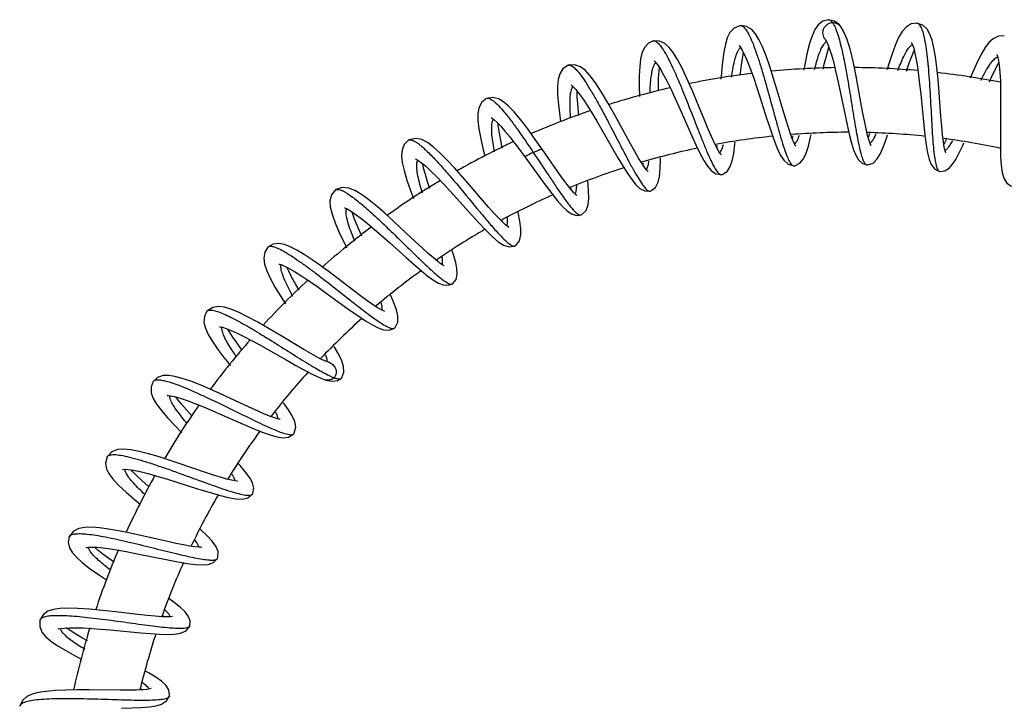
# Model space of a CAD drawing. Header units: millimetres. Extents: x 2 to 1215, y -1359 to 685.
# Tile 24 of 25: x 766 to 1024, y 505 to 685. Entities that reach past the tile are written whole.
import ezdxf

# ---------------------------------------------------------------- set-up
doc = ezdxf.new("R2010")
doc.units = ezdxf.units.MM
doc.header["$LTSCALE"] = 30.734
doc.layers.get('0').update_dxf_attribs({"linetype": 'CONTINUOUS'})

msp = doc.modelspace()

# ---------------------------------------------------------------- linework, layer by layer
at = {"color": 7, "linetype": 'CONTINUOUS'}
for p, q in [((954.86, 683.56), (954.86, 683.56)), ((978.02, 685.11), (978.03, 685.11)), ((981.38, 683.14), (981.36, 683.17)), ((1001.23, 684.2), (1001.23, 684.2)), ((1024.21, 680.84), (1024.21, 680.84)), ((931.98, 679.55), (931.98, 679.56)), ((954.82, 677.96), (955.33, 677.14)), ((977.48, 679.41), (977.87, 678.57)), ((1000.1, 678.55), (1000.41, 677.63)), ((1022.43, 675.51), (1022.67, 674.53)), ((909.66, 673.16), (909.66, 673.16)), ((980.85, 667.45), (982.46, 659.61)), ((1002.24, 665.61), (1003.04, 657.39)), ((888.14, 664.43), (888.14, 664.43)), ((938.73, 662.28), (942.04, 654.78)), ((926.02, 652.51), (921.81, 660.23)), ((968.66, 654.66), (968.48, 653.93)), ((867.66, 653.47), (867.66, 653.47)), ((948.73, 652.06), (948.67, 651.53)), ((969.29, 652.17), (968.93, 652.87)), ((906.94, 645.14), (902.81, 651.11)), ((949.67, 649.86), (949.25, 650.5)), ((1008.68, 650.63), (1008.45, 651.61)), ((898.26, 649.11), (903.63, 641.72)), ((929.23, 647.44), (929.22, 647.07)), ((968.96, 646.73), (968.97, 646.73)), ((988.15, 647), (988.16, 647)), ((930.32, 645.57), (929.77, 646.26)), ((949.91, 644.43), (949.92, 644.43)), ((1007.27, 645.23), (1007.27, 645.23)), ((848.46, 640.41), (848.47, 640.41)), ((910.33, 640.86), (910.36, 640.55)), ((931.2, 640.12), (931.21, 640.12)), ((913.06, 633.86), (913.07, 633.86)), ((892.22, 632.4), (892.28, 632.09)), ((830.76, 625.38), (830.76, 625.39)), ((894.13, 625.46), (895.69, 625.72)), ((895.68, 625.72), (895.69, 625.72)), ((878.09, 615.37), (879.27, 615.78)), ((879.27, 615.78), (879.27, 615.78)), ((845.35, 613.88), (852.14, 608.97)), ((814.74, 608.57), (814.74, 608.57)), ((859.28, 609.76), (859.32, 609.67)), ((862.57, 603.58), (864, 604.16)), ((863.99, 604.15), (864, 604.16)), ((846.68, 595.19), (846.11, 595.38)), ((846.68, 595.19), (846.7, 595.18)), ((800.59, 590.16), (800.6, 590.16)), ((845.72, 590.58), (845.7, 590.58)), ((850.04, 590.98), (850.04, 590.98)), ((825.86, 583.36), (818.3, 586.87)), ((836.17, 575.51), (837.56, 576.41)), ((837.56, 576.4), (837.56, 576.41)), ((788.48, 570.35), (788.48, 570.35)), ((814.35, 566.25), (807.17, 568.7)), ((826.69, 560.58), (826.69, 560.59)), ((778.52, 549.36), (778.53, 549.37)), ((804.42, 548.09), (796.9, 549.8)), ((810.91, 546.91), (811.03, 546.8)), ((796.44, 544.91), (804.45, 543.28)), ((816.48, 542.59), (817.56, 543.71)), ((817.55, 543.7), (817.56, 543.71)), ((804.83, 533.04), (804.71, 533.13)), ((804.83, 533.04), (804.83, 533.04)), ((770.85, 527.45), (770.85, 527.45)), ((809.24, 524.68), (810.26, 525.96)), ((810.26, 525.96), (810.26, 525.95)), ((789.34, 524.9), (797.33, 524.13)), ((792, 509.04), (783.83, 509.13)), ((797.23, 509.54), (797.86, 509.18)), ((799.72, 509.42), (798.9, 509.28)), ((804.89, 507.53), (804.89, 507.52)), ((765.54, 504.84), (765.54, 504.84))]:
    msp.add_line(p, q, dxfattribs=at)
for points in [[(954.86, 683.56), (953.23, 682.89), (952.14, 681.73), (951.44, 680.36), (950.92, 678.66), (950.5, 676.56), (950.16, 674.06), (949.89, 671.24), (949.76, 669.51)], [(964.55, 666.56), (963.61, 669.68), (962.61, 672.8), (961.62, 675.63), (960.66, 678.01), (959.75, 679.91), (958.85, 681.38), (957.84, 682.52), (956.49, 683.34), (954.86, 683.56)], [(978.02, 685.11), (976.51, 684.71), (975.27, 683.75), (974.41, 682.51), (973.69, 680.92), (973.03, 678.89), (972.41, 676.46), (971.85, 673.77), (971.5, 671.84)], [(981.38, 683.14), (980.81, 683.83), (979.58, 684.75), (978.03, 685.11)], [(986.99, 661), (985.93, 666.87), (985.28, 670.3), (984.55, 673.81), (983.76, 677.1), (982.91, 679.91), (982, 682.09), (981.36, 683.17)], [(1001.23, 684.2), (999.73, 683.99), (998.39, 683.18), (997.36, 682), (996.44, 680.43), (995.54, 678.38), (994.64, 675.93), (993.79, 673.27), (993.4, 671.93)], [(1007.1, 665.96), (1006.81, 669.39), (1006.49, 672.55), (1006.13, 675.34), (1005.71, 677.72), (1005.22, 679.72), (1004.64, 681.31), (1003.9, 682.59), (1002.8, 683.64), (1001.23, 684.2)], [(1024.21, 680.84), (1022.65, 680.78), (1021.25, 680.1), (1020.17, 679.11), (1019.19, 677.81), (1018.19, 676.14), (1017.15, 674.11), (1016.09, 671.77), (1015.24, 669.76)], [(931.98, 679.55), (930.73, 678.96), (929.69, 677.82), (929.06, 676.46), (928.67, 674.82), (928.43, 672.79), (928.32, 670.37), (928.32, 667.67), (928.4, 664.97)], [(943.43, 663.65), (942.17, 666.64), (940.84, 669.65), (939.54, 672.39), (938.33, 674.68), (937.22, 676.48), (936.16, 677.84), (935.03, 678.85), (933.6, 679.52), (931.98, 679.56)], [(954.52, 678.33), (954.53, 678.32), (954.82, 677.96)], [(976.64, 672.16), (976.92, 673.44), (977.37, 675.3), (977.81, 676.91), (978.13, 677.89)], [(977.14, 679.95), (977.19, 679.88), (977.48, 679.41)], [(977.87, 678.57), (978.32, 677.38), (978.8, 675.87), (979.3, 674.1), (979.81, 672.08), (980.33, 669.86), (980.85, 667.45)], [(999.84, 679.13), (999.81, 679.15), (999.85, 679.08), (1000.1, 678.55)], [(954.84, 670.45), (954.99, 671.87), (955.25, 673.78), (955.52, 675.42), (955.72, 676.38)], [(955.33, 677.14), (955.97, 675.9), (956.69, 674.27), (957.46, 672.3), (958.28, 670.04), (959.12, 667.54), (959.99, 664.87)], [(998.53, 671.63), (998.61, 671.86), (999.32, 673.94), (999.99, 675.7), (1000.56, 677.01)], [(1000.41, 677.63), (1000.74, 676.32), (1001.07, 674.68), (1001.39, 672.74), (1001.69, 670.54), (1001.97, 668.16), (1002.24, 665.61)], [(1022.25, 675.99), (1022.26, 675.98), (1022.43, 675.51)], [(909.66, 673.16), (908.26, 672.22), (907.42, 670.89), (907.02, 669.42), (906.85, 667.63), (906.87, 665.41), (907.08, 662.78), (907.42, 659.87), (907.65, 658.27)], [(921.81, 660.23), (920.09, 663.27), (918.38, 666.13), (916.81, 668.53), (915.41, 670.39), (914.15, 671.75), (912.9, 672.71), (911.37, 673.28), (909.66, 673.16)], [(932.24, 674.3), (932.22, 674.32), (932.28, 674.26), (932.68, 673.83)], [(932.68, 673.83), (933.26, 673.05), (933.98, 671.93), (934.8, 670.48), (935.71, 668.74), (936.67, 666.77), (937.69, 664.6), (938.73, 662.28)], [(1020.29, 668.84), (1020.93, 670.23), (1021.82, 672.04), (1022.62, 673.5), (1022.78, 673.76)], [(1022.67, 674.53), (1022.88, 673.08), (1023.05, 671.24), (1023.17, 669.05), (1023.23, 666.55), (1023.25, 663.81), (1023.24, 660.87), (1023.17, 654.8)], [(933.36, 666.47), (933.36, 667.94), (933.4, 669.89), (933.5, 671.56), (933.6, 672.51)], [(910.47, 667.96), (910.45, 667.97), (910.52, 667.92), (910.98, 667.51)], [(910.98, 667.51), (911.68, 666.75), (912.56, 665.64), (913.57, 664.22), (914.68, 662.53), (915.88, 660.62), (917.15, 658.49), (918.48, 656.2)], [(912.45, 659.97), (912.35, 660.83), (912.15, 662.99), (912.03, 664.86), (912.01, 666.33)], [(959.99, 664.87), (961.77, 659.27), (962.67, 656.51), (963.57, 653.89), (964.47, 651.55), (965.35, 649.66), (966.25, 648.22), (967.4, 647.16), (968.97, 646.73)], [(968.93, 652.87), (968.48, 653.94), (967.96, 655.35), (967.39, 657.06), (966.78, 659.01), (966.11, 661.24), (964.55, 666.56)], [(1008.45, 651.61), (1008.21, 653.04), (1007.98, 654.89), (1007.77, 657.11), (1007.56, 659.67), (1007.1, 665.96)], [(888.14, 664.43), (886.83, 663.33), (886.15, 661.91), (885.91, 660.4), (885.93, 658.62), (886.19, 656.42), (886.67, 653.81), (887.33, 650.94), (887.75, 649.29)], [(902.81, 651.11), (901, 653.7), (899, 656.47), (897.15, 658.88), (895.48, 660.88), (893.99, 662.44), (892.65, 663.58), (891.32, 664.36), (889.77, 664.73), (888.14, 664.43)], [(949.25, 650.5), (948.68, 651.5), (948.02, 652.85), (947.27, 654.49), (946.45, 656.38), (945.55, 658.53), (943.43, 663.65)], [(982.46, 659.61), (983, 657.06), (983.54, 654.72), (984.08, 652.66), (984.63, 650.92), (985.21, 649.51), (985.91, 648.35), (986.92, 647.4), (988.16, 647)], [(989.21, 652.08), (989.2, 652.09), (989, 652.49), (988.68, 653.38), (988.3, 654.72), (987.89, 656.47), (987.45, 658.58), (986.99, 661)], [(889.46, 659.36), (889.44, 659.37), (889.64, 659.25), (890.18, 658.86), (890.95, 658.16), (891.91, 657.16), (893.03, 655.89), (894.29, 654.36), (895.65, 652.62), (897.08, 650.72), (898.26, 649.11)], [(892.36, 651.37), (892.24, 651.89), (891.81, 653.96), (891.48, 655.79), (891.26, 657.37), (891.21, 657.89)], [(1003.04, 657.39), (1003.34, 654.68), (1003.67, 652.22), (1004.04, 650.13), (1004.47, 648.43), (1005.03, 647.07), (1005.92, 645.89), (1007.27, 645.23)], [(918.48, 656.2), (921.3, 651.29), (922.7, 648.85), (924.05, 646.61), (925.28, 644.65), (926.41, 643.03), (927.45, 641.77), (928.5, 640.81), (929.78, 640.15), (931.21, 640.12)], [(942.04, 654.78), (943.16, 652.29), (944.25, 650.04), (945.27, 648.14), (946.23, 646.63), (947.19, 645.49), (948.41, 644.64), (949.92, 644.43)], [(968.96, 646.73), (969.17, 646.75), (970.53, 647.42), (971.47, 648.6), (972.14, 650.06), (972.73, 651.92), (973.3, 654.26), (973.44, 654.96)], [(988.15, 647), (988.29, 646.99), (989.73, 647.48), (990.84, 648.58), (991.68, 649.98), (992.49, 651.85), (993.35, 654.29), (993.54, 654.92)], [(988.78, 655.21), (988.5, 654.37), (988.44, 654.22)], [(1023.17, 654.8), (1023.17, 651.88), (1023.23, 649.2), (1023.37, 646.88), (1023.63, 645), (1024.06, 643.5), (1024.84, 642.23), (1026.09, 641.45)], [(867.66, 653.47), (866.54, 652.33), (865.98, 650.89), (865.86, 649.4), (866.05, 647.65), (866.52, 645.51), (867.25, 643), (868.18, 640.28), (868.96, 638.15)], [(871.19, 653.62), (869.57, 653.95), (867.85, 653.58), (867.66, 653.47)], [(883.62, 641.83), (881.71, 644.03), (879.73, 646.24), (877.76, 648.34), (875.89, 650.2), (874.18, 651.73), (872.64, 652.86), (871.19, 653.62)], [(929.77, 646.26), (929.04, 647.34), (928.15, 648.76), (927.14, 650.5), (926.02, 652.51)], [(949.91, 644.43), (950.11, 644.47), (951.38, 645.27), (952.2, 646.55), (952.72, 648.08), (953.11, 650.01), (953.42, 652.41), (953.47, 652.93)], [(969.48, 651.89), (969.48, 651.89), (969.29, 652.17)], [(1007.27, 645.23), (1008.62, 645.42), (1009.74, 646.16), (1010.63, 647.16), (1011.45, 648.43), (1012.3, 650.02), (1013.21, 651.95), (1013.59, 652.82)], [(1008.91, 653.67), (1008.81, 653.43), (1008.32, 652.38)], [(949.87, 649.62), (949.87, 649.62), (949.67, 649.86)], [(1008.85, 650.18), (1008.85, 650.18), (1008.68, 650.63)], [(869.56, 648.56), (869.53, 648.57), (869.62, 648.53), (870.18, 648.21), (871.07, 647.57), (872.21, 646.62), (873.56, 645.37), (875.09, 643.87), (876.75, 642.13), (878.53, 640.22), (880.4, 638.16), (884.27, 633.85)], [(873.3, 640.78), (872.71, 642.55), (872.12, 644.47), (871.66, 646.16), (871.41, 647.29)], [(931.2, 640.12), (931.37, 640.18), (932.55, 641.08), (933.25, 642.43), (933.6, 643.98), (933.79, 645.92), (933.85, 648.32), (933.85, 648.88)], [(911.92, 638.94), (911.93, 638.93), (911.68, 639.13), (911.11, 639.68), (910.32, 640.59), (909.35, 641.82), (908.21, 643.35), (906.94, 645.14)], [(930.62, 645.28), (930.61, 645.29), (930.32, 645.57)], [(893.97, 630.66), (894, 630.65), (893.9, 630.71), (893.37, 631.1), (892.54, 631.83), (891.47, 632.9), (890.19, 634.27), (888.74, 635.89), (887.15, 637.72), (883.62, 641.83)], [(903.63, 641.72), (905.34, 639.44), (906.86, 637.54), (908.18, 636.05), (909.35, 634.94), (910.5, 634.15), (911.83, 633.71), (913.07, 633.86)], [(913.06, 633.86), (913.24, 633.95), (914.35, 635.03), (914.88, 636.52), (915.05, 638.2), (915, 640.29), (914.77, 642.86)], [(848.47, 640.41), (847.44, 639.1), (847.05, 637.56), (847.14, 635.96), (847.59, 634.07), (848.39, 631.81), (849.48, 629.25), (850.75, 626.57), (851.45, 625.18)], [(851.97, 640.92), (850.29, 641.09), (848.62, 640.52), (848.46, 640.41)], [(865.71, 630.38), (863.67, 632.29), (861.56, 634.2), (859.42, 636.07), (857.3, 637.79), (855.33, 639.23), (853.57, 640.28), (851.97, 640.92)], [(850.86, 635.73), (850.83, 635.73), (850.94, 635.69), (851.54, 635.44), (852.48, 634.9), (853.71, 634.08), (855.18, 632.98), (856.85, 631.65), (858.67, 630.12), (860.62, 628.42), (862.7, 626.58), (867.08, 622.64)], [(855.44, 628.32), (855.09, 629.08), (854.22, 631.04), (853.51, 632.78), (852.96, 634.28), (852.84, 634.66)], [(884.27, 633.85), (886.19, 631.75), (888.02, 629.82), (889.73, 628.14), (891.27, 626.83), (892.66, 625.93), (894.13, 625.46)], [(895.68, 625.72), (895.84, 625.81), (896.86, 627.06), (897.22, 628.65), (897.19, 630.32), (896.94, 632.26), (896.51, 634.49), (896.48, 634.62)], [(877.08, 620.5), (877.09, 620.49), (876.91, 620.58), (876.3, 620.94), (875.39, 621.6), (874.23, 622.55), (872.84, 623.75), (871.27, 625.18), (869.53, 626.79), (865.71, 630.38)], [(833.64, 626.33), (832.11, 626.16), (830.76, 625.39)], [(853.26, 614), (849.13, 617.13), (846.89, 618.8), (844.62, 620.47), (842.38, 622.04), (840.27, 623.44), (838.34, 624.6), (836.61, 625.48), (835.09, 626.06), (833.64, 626.33)], [(830.76, 625.38), (829.91, 624.08), (829.65, 622.5), (829.88, 620.92), (830.49, 619.16), (831.45, 617.1), (832.7, 614.83), (834.14, 612.44), (835.36, 610.51)], [(879.27, 615.78), (880.18, 616.93), (880.48, 618.31), (880.41, 619.75), (880.09, 621.4), (879.55, 623.34), (879.17, 624.5)], [(833.65, 620.99), (833.61, 620.98), (833.69, 620.97), (834.23, 620.81), (835.12, 620.43), (836.31, 619.83), (837.76, 619), (839.42, 617.96), (841.26, 616.74), (843.25, 615.37), (845.35, 613.88)], [(867.08, 622.64), (869.22, 620.74), (871.17, 619.08), (872.86, 617.73), (874.29, 616.71), (875.54, 615.98), (876.75, 615.5), (878.09, 615.37)], [(875.12, 622.05), (875.18, 621.85), (875.21, 621.75)], [(838.97, 614.12), (838.08, 615.61), (837.05, 617.44), (836.22, 619.05), (835.72, 620.13)], [(861.33, 608.62), (861.34, 608.61), (861.1, 608.69), (860.45, 609), (859.48, 609.56), (858.24, 610.37), (856.76, 611.4), (855.1, 612.62), (853.26, 614)], [(863.99, 604.15), (864.16, 604.3), (864.86, 605.74), (864.88, 607.32), (864.51, 608.93), (863.87, 610.74), (863.04, 612.71)], [(814.74, 608.57), (814.05, 607.23), (813.94, 605.62), (814.32, 604.1), (815.07, 602.46), (816.18, 600.6), (817.59, 598.55), (819.21, 596.39), (820.88, 594.28)], [(840.16, 598.53), (834.19, 602.12), (831.08, 603.97), (828.12, 605.67), (825.42, 607.13), (823.05, 608.29), (821.04, 609.12), (819.34, 609.63), (817.83, 609.82), (816.27, 609.58), (814.85, 608.69), (814.74, 608.57)], [(852.14, 608.97), (854.37, 607.41), (856.41, 606.05), (858.19, 604.97), (859.72, 604.18), (861.11, 603.7), (862.57, 603.58)], [(818.04, 604.5), (818.02, 604.49), (818.17, 604.48), (818.79, 604.36), (819.78, 604.05), (821.09, 603.54), (822.66, 602.83), (824.46, 601.94), (826.46, 600.89), (828.63, 599.71), (830.93, 598.41)], [(824.03, 598.32), (823.92, 598.46), (822.64, 600.2), (821.54, 601.78), (820.64, 603.17), (820.23, 603.87)], [(830.93, 598.41), (835.7, 595.68), (838.08, 594.33), (840.37, 593.06), (842.52, 591.95), (844.48, 591.04), (845.72, 590.58)], [(846.11, 595.38), (844.68, 596.02), (842.67, 597.09), (840.16, 598.53)], [(850.04, 590.98), (850.19, 591.15), (850.73, 592.61), (850.59, 594.18), (850.05, 595.78), (849.14, 597.65), (848.2, 599.34)], [(846.91, 595.13), (846.87, 595.14), (846.7, 595.18)], [(800.59, 590.16), (800.04, 588.68), (800.12, 587.11), (800.64, 585.68), (801.52, 584.18), (802.79, 582.47), (804.41, 580.57), (806.28, 578.56), (808.12, 576.68)], [(818.3, 586.87), (815.58, 588.09), (812.94, 589.22), (810.48, 590.19), (808.26, 590.95), (806.34, 591.47), (804.71, 591.73), (803.23, 591.69), (801.76, 591.2), (800.6, 590.16)], [(845.7, 590.58), (846.44, 590.37), (847.71, 590.18), (849.04, 590.36), (850.04, 590.98)], [(804.33, 586.46), (804.3, 586.45), (804.44, 586.45), (805.12, 586.39), (806.23, 586.16), (807.72, 585.74), (809.52, 585.13), (811.57, 584.36), (813.82, 583.45), (816.25, 582.43), (818.82, 581.31), (824.23, 578.93)], [(810.78, 581.09), (809.34, 582.67), (808.06, 584.14), (807.01, 585.44), (806.55, 586.07)], [(833.6, 580.26), (832.72, 580.5), (831.45, 580.94), (829.86, 581.58), (827.98, 582.39), (825.86, 583.36)], [(837.56, 576.4), (837.69, 576.59), (838.07, 578.1), (837.78, 579.61), (837.11, 581.07), (836.13, 582.69), (834.88, 584.48), (834.82, 584.56)], [(834.01, 580.2), (834.01, 580.2), (833.6, 580.26)], [(824.23, 578.93), (826.87, 577.8), (829.27, 576.83), (831.36, 576.08), (833.13, 575.58), (834.66, 575.35), (836.17, 575.51)], [(791.28, 572.23), (789.74, 571.65), (788.48, 570.35)], [(807.17, 568.7), (804.58, 569.57), (801.95, 570.4), (799.35, 571.15), (796.91, 571.76), (794.74, 572.18), (792.88, 572.35), (791.28, 572.23)], [(788.48, 570.35), (788.08, 568.67), (788.39, 567.09), (789.11, 565.72), (790.19, 564.32), (791.66, 562.76), (793.49, 561.04), (795.64, 559.19), (797.23, 557.88)], [(792.54, 567.05), (792.56, 567.05), (793.03, 567.09)], [(793.03, 567.09), (794.01, 567.03), (795.41, 566.82), (797.17, 566.46), (799.25, 565.95), (801.59, 565.3), (804.14, 564.54), (806.86, 563.69)], [(799.53, 562.44), (799.25, 562.68), (797.65, 564.11), (796.26, 565.42), (795.13, 566.58), (794.84, 566.91)], [(826.69, 560.58), (826.76, 560.71), (827.04, 562.09), (826.71, 563.48), (825.99, 564.82), (824.9, 566.32), (823.43, 568.04), (823.01, 568.5)], [(822.69, 563.97), (822.73, 563.98), (822.67, 563.98), (822.11, 564.03), (821.17, 564.2), (819.88, 564.52), (818.29, 564.97), (816.43, 565.56), (814.35, 566.25)], [(806.86, 563.69), (812.52, 561.89), (815.3, 561.03), (817.94, 560.26), (820.32, 559.66), (822.32, 559.31), (823.97, 559.24), (825.48, 559.58), (826.69, 560.59)], [(781.12, 551.54), (779.67, 550.81), (778.53, 549.37)], [(796.9, 549.8), (794.18, 550.38), (791.48, 550.92), (788.9, 551.37), (786.54, 551.69), (784.46, 551.85), (782.67, 551.82), (781.12, 551.54)], [(817.55, 543.7), (817.63, 543.89), (817.7, 545.47), (817.08, 546.91), (816.11, 548.21), (814.8, 549.59), (813.18, 551.09), (812.89, 551.33)], [(778.52, 549.36), (778.29, 547.97), (778.64, 546.44), (779.4, 545.14), (780.53, 543.88), (782.08, 542.49), (784.09, 540.94), (786.54, 539.23), (788.32, 538.05)], [(782.96, 546.54), (782.94, 546.53), (783.02, 546.55), (783.58, 546.62), (784.54, 546.65), (785.87, 546.59), (787.51, 546.43), (789.44, 546.17), (791.6, 545.82), (793.95, 545.4), (796.44, 544.91)], [(790.39, 542.65), (788.98, 543.64), (787.4, 544.81), (786.06, 545.88), (785.21, 546.62)], [(813.24, 546.65), (813.27, 546.66), (813.18, 546.66), (812.58, 546.65), (811.58, 546.73), (810.22, 546.92), (808.54, 547.22), (806.59, 547.61), (804.42, 548.09)], [(804.45, 543.28), (807.11, 542.76), (809.58, 542.35), (811.73, 542.07), (813.53, 541.97), (815.06, 542.09), (816.48, 542.59)], [(810.26, 525.95), (810.34, 527.25), (809.84, 528.52), (808.98, 529.65), (807.76, 530.8), (806.16, 532.08), (804.83, 533.04)], [(796.56, 528.94), (790.68, 529.64), (787.26, 530.02), (783.87, 530.35), (780.81, 530.55), (778.22, 530.61), (776.11, 530.52), (774.42, 530.26), (772.97, 529.78), (771.67, 528.84), (770.85, 527.45)], [(802.89, 528.36), (801.12, 528.47), (799.01, 528.67), (796.56, 528.94)], [(805.26, 528.37), (804.29, 528.33), (802.89, 528.36)], [(803.12, 528.58), (803.38, 528.39), (803.44, 528.34)], [(805.71, 528.45), (805.71, 528.45), (805.26, 528.37)], [(770.85, 527.45), (770.8, 525.79), (771.4, 524.33), (772.35, 523.16), (773.66, 522.02), (775.42, 520.79), (777.62, 519.46), (780.15, 518.07), (781.81, 517.22)], [(775.53, 525.09), (775.52, 525.08), (775.67, 525.14), (776.29, 525.28), (777.3, 525.4), (778.66, 525.47), (780.34, 525.48), (782.29, 525.42), (784.46, 525.29), (786.82, 525.12), (789.34, 524.9)], [(783.32, 522.05), (782.05, 522.75), (780.27, 523.8), (778.77, 524.74), (777.79, 525.43)], [(797.33, 524.13), (799.9, 523.92), (802.28, 523.77), (804.41, 523.71), (806.24, 523.78), (807.81, 524.04), (809.24, 524.68)], [(804.89, 507.52), (804.92, 507.69), (804.72, 509.14), (803.92, 510.37), (802.8, 511.41), (801.31, 512.47), (799.4, 513.63), (798.6, 514.06)], [(783.83, 509.13), (780.72, 509.14), (777.69, 509.09), (774.89, 508.97), (772.45, 508.76), (770.42, 508.45), (768.78, 508.02), (767.42, 507.4), (766.26, 506.38), (765.54, 504.84)], [(798.9, 509.28), (797.68, 509.16), (796.1, 509.08), (794.19, 509.05), (792, 509.04)], [(792.28, 504.35), (794.99, 504.41), (797.48, 504.53), (799.62, 504.71), (801.39, 505), (802.83, 505.44), (804.11, 506.24), (804.89, 507.53)], [(800.1, 509.53), (800.09, 509.53), (799.72, 509.42)]]:
    msp.add_lwpolyline(points, dxfattribs=at)
for centre, radius, start, end in [((979.32, 681.7), 2.51, 35.8389, 43.1613), ((983.23, 464.05), 208.5, 84.9492, 89.5576), ((983.23, 464.05), 208.5, 96.9701, 101.5424), ((983.23, 464.05), 208.5, 90.9609, 95.5499), ((983.23, 464.05), 208.5, 78.9333, 83.5543), ((912.28, 666.51), 1.71, 142.2812, 144.2764), ((983.23, 464.05), 208.5, 102.953, 107.5345), ((983.23, 464.05), 208.5, 108.9387, 113.5287), ((983.23, 464.05), 191.5, 95.9436, 100.488), ((983.23, 464.05), 191.5, 89.9625, 94.5024), ((983.23, 464.05), 191.5, 83.9564, 88.5166), ((868.03, 652.87), 0.709, 119.413, 121.3522), ((983.23, 464.05), 208.5, 114.9256, 119.5226), ((983.23, 464.05), 191.5, 77.9418, 82.529), ((983.23, 464.05), 191.5, 101.9228, 106.476), ((983.23, 464.05), 191.5, 107.9043, 112.4625), ((983.23, 464.05), 208.5, 120.9161, 125.5185), ((848.9, 639.84), 0.711, 123.9003, 127.3752), ((983.23, 464.05), 191.5, 113.8867, 118.4512), ((983.23, 464.05), 208.5, 126.9086, 131.5147), ((983.23, 464.05), 191.5, 119.8744, 124.4373), ((895.43, 626.47), 0.817, 264.3985, 267.6128), ((983.23, 464.05), 191.5, 125.8624, 130.403), ((983.23, 464.05), 208.5, 132.9038, 137.4951), ((878.99, 616.19), 0.495, 295.2102, 303.8559), ((983.23, 464.05), 191.5, 131.8509, 136.3759), ((983.23, 464.05), 208.5, 138.9041, 143.4791), ((983.23, 464.05), 191.5, 137.8271, 142.3565), ((846.47, 592.89), 2.44, 252.0647, 255.9149), ((858.44, 615.74), 26.71, 243.1945, 244.6919), ((983.23, 464.05), 208.5, 144.8953, 149.4729), ((831.74, 580.34), 1.63, 359.2962, 3.5568), ((983.23, 464.05), 191.5, 143.8039, 148.3476), ((983.23, 464.05), 208.5, 150.8818, 155.4734), ((983.23, 464.05), 191.5, 149.7895, 154.3484), ((983.23, 464.05), 208.5, 156.8778, 161.4845), ((817.11, 543.92), 0.499, 325.1264, 333.8759), ((983.23, 464.05), 191.5, 155.7815, 160.3601), ((803.9, 531.73), 1.6, 54.7937, 60.1377), ((983.23, 464.05), 208.5, 162.8835, 167.5017), ((983.23, 464.05), 191.5, 161.7856, 166.3792)]:
    msp.add_arc(centre, radius, start, end, dxfattribs=at)
for points, knots in [([(954.86, 683.56), (954.98, 683.57), (955.25, 683.53), (955.63, 683.29), (956.03, 682.9), (956.62, 682.1), (957.37, 680.7), (958.27, 678.6), (959.2, 676.01), (960.17, 673.03), (961.14, 669.77), (962.44, 665.19), (963.67, 660.63), (964.87, 656.27), (965.71, 653.4), (966.49, 650.96), (967.2, 649.03), (967.79, 647.78), (968.27, 647.11), (968.5, 646.89), (968.62, 646.82)], [0, 0, 0, 0, 0.009029, 0.019854, 0.033532, 0.050558, 0.095065, 0.152975, 0.222823, 0.302339, 0.388941, 0.479636, 0.660801, 0.744977, 0.820927, 0.886082, 0.938306, 0.976233, 0.989759, 1, 1, 1, 1]), ([(979.13, 684.3), (978.63, 684.29), (977.61, 683.98), (976.56, 682.81), (976.38, 681.27), (976.81, 680.32), (977.13, 679.96)], [0, 0, 0, 0, 0.255851, 0.506284, 0.752558, 1, 1, 1, 1]), ([(978.03, 685.11), (978.12, 685.11), (978.38, 685.06), (978.77, 684.78), (979.01, 684.48), (979.13, 684.3)], [0, 0, 0, 0, 0.196344, 0.543407, 1, 1, 1, 1]), ([(981.15, 683.42), (980.9, 683.69), (980.26, 684.13), (979.51, 684.3), (979.13, 684.3)], [0, 0, 0, 0, 0.496977, 1, 1, 1, 1]), ([(979.13, 684.3), (979.21, 684.19), (979.54, 683.65), (979.79, 683.06), (979.97, 682.6)], [0, 0, 0, 0, 0.210833, 1, 1, 1, 1]), ([(1001.23, 684.2), (1001.35, 684.19), (1001.61, 684.1), (1001.93, 683.78), (1002.24, 683.32), (1002.65, 682.41), (1003.09, 680.87), (1003.52, 678.62), (1003.89, 675.88), (1004.21, 672.76), (1004.48, 669.35), (1004.78, 664.59), (1005.02, 659.87), (1005.28, 655.35), (1005.5, 652.37), (1005.74, 649.82), (1006.04, 647.8), (1006.35, 646.46), (1006.68, 645.72), (1006.87, 645.47), (1006.97, 645.38)], [0, 0, 0, 0, 0.009041, 0.019878, 0.033588, 0.050672, 0.095298, 0.153402, 0.223458, 0.303209, 0.39003, 0.48092, 0.662309, 0.746458, 0.822311, 0.887213, 0.939141, 0.97662, 0.989945, 1, 1, 1, 1]), ([(979.97, 682.6), (980.45, 681.38), (981.27, 678.47), (982.31, 673.6), (983.3, 668), (984.23, 662.2), (984.99, 657.51), (985.61, 654.1), (986.04, 651.94), (986.47, 650.13), (986.9, 648.71), (987.32, 647.71), (987.69, 647.2), (987.89, 647.08)], [0, 0, 0, 0, 0.107289, 0.247711, 0.408527, 0.574487, 0.729646, 0.798465, 0.859159, 0.910416, 0.951132, 0.980777, 1, 1, 1, 1]), ([(931.98, 679.56), (932.1, 679.58), (932.37, 679.57), (932.78, 679.38), (933.22, 679.03), (933.9, 678.29), (934.79, 676.97), (935.91, 674.96), (937.12, 672.48), (938.4, 669.6), (939.72, 666.45), (941.49, 662.03), (943.2, 657.61), (944.87, 653.4), (946, 650.64), (947.03, 648.3), (947.95, 646.47), (948.66, 645.3), (949.21, 644.71), (949.46, 644.52), (949.59, 644.47)], [0, 0, 0, 0, 0.009049, 0.019908, 0.033637, 0.050731, 0.095422, 0.153569, 0.223686, 0.303481, 0.390345, 0.481264, 0.662667, 0.746795, 0.82261, 0.887458, 0.939309, 0.976709, 0.98998, 1, 1, 1, 1]), ([(954.3, 677.01), (954.34, 677.09), (954.52, 677.38), (954.73, 677.66), (954.92, 677.81)], [0, 0, 0, 0, 0.284301, 1, 1, 1, 1]), ([(974.35, 672.02), (974.69, 673.36), (975.2, 675.22), (976.06, 677.42), (976.52, 678.28), (976.76, 678.64)], [0, 0, 0, 0, 0.585869, 0.816991, 1, 1, 1, 1]), ([(976.76, 678.64), (976.82, 678.72), (977.03, 679), (977.28, 679.26), (977.48, 679.4)], [0, 0, 0, 0, 0.285479, 1, 1, 1, 1]), ([(996.26, 671.76), (996.72, 673.01), (997.41, 674.75), (998.47, 676.77), (999, 677.56), (999.27, 677.88)], [0, 0, 0, 0, 0.584274, 0.815685, 1, 1, 1, 1]), ([(999.27, 677.88), (999.34, 677.96), (999.58, 678.22), (999.86, 678.46), (1000.08, 678.58)], [0, 0, 0, 0, 0.285883, 1, 1, 1, 1]), ([(952.57, 670.03), (952.77, 671.43), (953.08, 673.37), (953.71, 675.69), (954.09, 676.62), (954.3, 677.01)], [0, 0, 0, 0, 0.586979, 0.817917, 1, 1, 1, 1]), ([(1018.07, 669.25), (1018.46, 670.02), (1019.2, 671.43), (1020.32, 673.27), (1021.35, 674.6), (1022.1, 675.23), (1022.47, 675.37)], [0, 0, 0, 0, 0.340551, 0.625833, 0.846098, 1, 1, 1, 1]), ([(909.66, 673.16), (909.77, 673.2), (910.05, 673.21), (910.48, 673.06), (910.95, 672.76), (911.7, 672.09), (912.74, 670.87), (914.06, 668.99), (915.53, 666.64), (917.11, 663.91), (918.76, 660.9), (921, 656.68), (923.17, 652.47), (925.27, 648.45), (926.69, 645.83), (927.96, 643.62), (929.06, 641.91), (929.9, 640.84), (930.5, 640.31), (930.77, 640.16), (930.9, 640.13)], [0, 0, 0, 0, 0.009062, 0.01994, 0.0337, 0.050839, 0.095654, 0.153967, 0.224276, 0.304275, 0.391335, 0.482423, 0.664009, 0.748118, 0.823826, 0.888471, 0.940031, 0.977064, 0.990146, 1, 1, 1, 1]), ([(931.14, 665.82), (931.19, 667.25), (931.29, 669.24), (931.68, 671.63), (931.96, 672.6), (932.13, 673.01)], [0, 0, 0, 0, 0.587851, 0.818615, 1, 1, 1, 1]), ([(932.13, 673.01), (932.17, 673.09), (932.31, 673.4), (932.49, 673.68), (932.65, 673.86)], [0, 0, 0, 0, 0.283922, 1, 1, 1, 1]), ([(910.51, 666.68), (910.53, 666.77), (910.63, 667.05), (910.76, 667.33), (910.89, 667.51)], [0, 0, 0, 0, 0.280553, 1, 1, 1, 1]), ([(910.28, 659.29), (910.17, 660.74), (910.06, 662.78), (910.2, 665.25), (910.37, 666.26), (910.51, 666.68)], [0, 0, 0, 0, 0.589098, 0.81966, 1, 1, 1, 1]), ([(888.14, 664.43), (888.25, 664.48), (888.52, 664.53), (888.96, 664.42), (889.46, 664.17), (890.28, 663.59), (891.44, 662.48), (892.96, 660.75), (894.67, 658.57), (897.24, 655.06), (899.16, 652.22), (900.47, 650.26)], [0, 0, 0, 0, 0.018787, 0.041339, 0.069899, 0.105453, 0.198288, 0.31921, 0.464884, 0.630726, 1, 1, 1, 1]), ([(890.28, 650.43), (890, 651.93), (889.65, 654.02), (889.51, 656.6), (889.58, 657.66), (889.67, 658.11)], [0, 0, 0, 0, 0.590862, 0.821211, 1, 1, 1, 1]), ([(889.67, 658.11), (889.69, 658.2), (889.76, 658.5), (889.87, 658.8), (889.99, 658.99)], [0, 0, 0, 0, 0.282202, 1, 1, 1, 1]), ([(969.66, 653.11), (969.72, 653.22), (970.01, 653.75), (970.22, 654.32), (970.38, 654.77)], [0, 0, 0, 0, 0.213227, 1, 1, 1, 1]), ([(989.5, 653.25), (989.69, 653.5), (990.06, 654.11), (990.37, 654.74), (990.53, 655.1)], [0, 0, 0, 0, 0.445122, 1, 1, 1, 1]), ([(867.69, 653.48), (867.94, 653.63), (868.53, 653.56), (869.23, 653.24), (869.65, 652.98), (869.87, 652.83)], [0, 0, 0, 0, 0.376922, 0.652962, 1, 1, 1, 1]), ([(869.87, 652.83), (869.93, 652.79), (870.18, 652.62), (870.43, 652.44), (870.61, 652.29)], [0, 0, 0, 0, 0.234971, 1, 1, 1, 1]), ([(870.61, 652.29), (871.34, 651.72), (872.88, 650.3), (875.27, 647.82), (877.93, 644.84), (881.68, 640.42), (885.34, 635.95), (888.85, 631.75), (890.49, 629.87), (891.27, 629.02)], [0, 0, 0, 0, 0.089172, 0.201663, 0.331928, 0.473323, 0.759415, 0.888882, 1, 1, 1, 1]), ([(949.93, 650.87), (949.98, 650.97), (950.18, 651.46), (950.32, 651.97), (950.42, 652.37)], [0, 0, 0, 0, 0.21684, 1, 1, 1, 1]), ([(969.14, 652.46), (969.19, 652.5), (969.39, 652.69), (969.54, 652.92), (969.66, 653.11)], [0, 0, 0, 0, 0.217418, 1, 1, 1, 1]), ([(988.94, 652.68), (988.98, 652.71), (989.2, 652.88), (989.38, 653.08), (989.5, 653.25)], [0, 0, 0, 0, 0.218066, 1, 1, 1, 1]), ([(1009.39, 651.44), (1009.61, 651.69), (1010.06, 652.32), (1010.46, 652.98), (1010.67, 653.35)], [0, 0, 0, 0, 0.446557, 1, 1, 1, 1]), ([(900.47, 650.26), (900.17, 650.12), (899.73, 649.92), (899.19, 649.66), (898.85, 649.49), (898.6, 649.35), (898.4, 649.24), (898.32, 649.18), (898.26, 649.13), (898.26, 649.11)], [0, 0, 0, 0, 0.399909, 0.575677, 0.726655, 0.847157, 0.932212, 0.981962, 1, 1, 1, 1]), ([(902.81, 651.11), (902.8, 651.12), (902.72, 651.11), (902.61, 651.09), (902.39, 651.02), (902.11, 650.92), (901.77, 650.79), (901.21, 650.57), (900.77, 650.39), (900.47, 650.26)], [0, 0, 0, 0, 0.021469, 0.074284, 0.161354, 0.282389, 0.432489, 0.60625, 1, 1, 1, 1]), ([(900.47, 650.26), (901.83, 648.23), (903.78, 645.26), (906.32, 641.46), (908.02, 638.99), (909.52, 636.92), (910.8, 635.35), (911.74, 634.38), (912.39, 633.95), (912.68, 633.84), (912.8, 633.83)], [0, 0, 0, 0, 0.352927, 0.516183, 0.662832, 0.787624, 0.886599, 0.956987, 0.981578, 1, 1, 1, 1]), ([(949.48, 650.15), (949.52, 650.19), (949.7, 650.41), (949.84, 650.67), (949.93, 650.87)], [0, 0, 0, 0, 0.21685, 1, 1, 1, 1]), ([(1008.64, 650.8), (1008.7, 650.83), (1008.98, 651.01), (1009.22, 651.24), (1009.39, 651.44)], [0, 0, 0, 0, 0.212876, 1, 1, 1, 1]), ([(871.33, 639.59), (870.88, 641.09), (870.29, 643.2), (869.86, 645.81), (869.81, 646.9), (869.86, 647.37)], [0, 0, 0, 0, 0.592023, 0.822215, 1, 1, 1, 1]), ([(869.86, 647.37), (869.87, 647.44), (869.9, 647.68), (869.95, 647.93), (870.01, 648.1)], [0, 0, 0, 0, 0.274254, 1, 1, 1, 1]), ([(930.55, 646.55), (930.58, 646.65), (930.72, 647.11), (930.8, 647.58), (930.85, 647.94)], [0, 0, 0, 0, 0.219509, 1, 1, 1, 1]), ([(968.62, 646.82), (968.65, 646.8), (968.75, 646.75), (968.88, 646.72), (968.96, 646.73)], [0, 0, 0, 0, 0.273707, 1, 1, 1, 1]), ([(987.89, 647.08), (987.91, 647.07), (987.99, 647.02), (988.08, 647), (988.15, 647)], [0, 0, 0, 0, 0.266353, 1, 1, 1, 1]), ([(930.17, 645.77), (930.19, 645.79), (930.25, 645.88), (930.31, 645.97), (930.35, 646.05)], [0, 0, 0, 0, 0.235254, 1, 1, 1, 1]), ([(930.35, 646.05), (930.36, 646.08), (930.44, 646.25), (930.51, 646.42), (930.55, 646.55)], [0, 0, 0, 0, 0.230432, 1, 1, 1, 1]), ([(949.59, 644.47), (949.61, 644.46), (949.72, 644.42), (949.83, 644.41), (949.91, 644.43)], [0, 0, 0, 0, 0.270884, 1, 1, 1, 1]), ([(1006.97, 645.38), (1006.99, 645.36), (1007.08, 645.29), (1007.19, 645.24), (1007.27, 645.23)], [0, 0, 0, 0, 0.271342, 1, 1, 1, 1]), ([(911.74, 640.21), (911.76, 640.31), (911.83, 640.75), (911.87, 641.21), (911.88, 641.56)], [0, 0, 0, 0, 0.220951, 1, 1, 1, 1]), ([(848.5, 640.43), (848.75, 640.6), (849.34, 640.59), (850.09, 640.33), (850.54, 640.11), (850.78, 639.98)], [0, 0, 0, 0, 0.376665, 0.653054, 1, 1, 1, 1]), ([(850.78, 639.98), (850.82, 639.96), (851, 639.86), (851.17, 639.76), (851.3, 639.68)], [0, 0, 0, 0, 0.239805, 1, 1, 1, 1]), ([(851.3, 639.68), (852.22, 639.12), (854.22, 637.64), (857.35, 634.96), (860.87, 631.71), (864.56, 628.14), (868.2, 624.58), (871.56, 621.3), (874.46, 618.62), (876.27, 617.11), (877.09, 616.54)], [0, 0, 0, 0, 0.093106, 0.214519, 0.356016, 0.50755, 0.65814, 0.796781, 0.913454, 1, 1, 1, 1]), ([(911.44, 639.36), (911.45, 639.39), (911.51, 639.49), (911.56, 639.6), (911.59, 639.68)], [0, 0, 0, 0, 0.234411, 1, 1, 1, 1]), ([(911.59, 639.68), (911.6, 639.72), (911.66, 639.89), (911.71, 640.07), (911.74, 640.21)], [0, 0, 0, 0, 0.230567, 1, 1, 1, 1]), ([(930.9, 640.13), (930.93, 640.12), (931.03, 640.1), (931.13, 640.1), (931.2, 640.12)], [0, 0, 0, 0, 0.268825, 1, 1, 1, 1]), ([(851.3, 634.59), (851.3, 634.66), (851.3, 634.91), (851.33, 635.15), (851.38, 635.33)], [0, 0, 0, 0, 0.274289, 1, 1, 1, 1]), ([(853.62, 626.89), (853, 628.36), (852.18, 630.43), (851.46, 633.02), (851.3, 634.12), (851.3, 634.59)], [0, 0, 0, 0, 0.592986, 0.823042, 1, 1, 1, 1]), ([(893.56, 631.21), (893.58, 631.26), (893.65, 631.49), (893.68, 631.73), (893.7, 631.92)], [0, 0, 0, 0, 0.223942, 1, 1, 1, 1]), ([(893.7, 631.92), (893.71, 632.02), (893.73, 632.47), (893.72, 632.93), (893.69, 633.29)], [0, 0, 0, 0, 0.220933, 1, 1, 1, 1]), ([(891.27, 629.02), (891.48, 628.79), (892.22, 628.01), (892.98, 627.24), (893.57, 626.73)], [0, 0, 0, 0, 0.286532, 1, 1, 1, 1]), ([(893.57, 626.73), (893.89, 626.45), (894.43, 626.02), (895.07, 625.69), (895.35, 625.66)], [0, 0, 0, 0, 0.609574, 1, 1, 1, 1]), ([(830.76, 625.39), (830.92, 625.54), (831.32, 625.64), (831.87, 625.59), (832.66, 625.41), (833.83, 624.91), (835.44, 624.03), (837.32, 622.86), (839.43, 621.41), (841.72, 619.76), (845, 617.29), (849.11, 614.07), (853.79, 610.36), (857.41, 607.57), (859.93, 605.79), (861.03, 605.08), (861.54, 604.79)], [0, 0, 0, 0, 0.017849, 0.029802, 0.044397, 0.082162, 0.131268, 0.190856, 0.259591, 0.335695, 0.417242, 0.587815, 0.753134, 0.895489, 0.953205, 1, 1, 1, 1]), ([(895.39, 625.66), (895.42, 625.66), (895.52, 625.66), (895.62, 625.68), (895.68, 625.72)], [0, 0, 0, 0, 0.268038, 1, 1, 1, 1]), ([(834.21, 619.72), (834.2, 619.82), (834.15, 620.18), (834.16, 620.56), (834.22, 620.81)], [0, 0, 0, 0, 0.286572, 1, 1, 1, 1]), ([(876.63, 621.75), (876.63, 621.84), (876.61, 622.22), (876.57, 622.6), (876.52, 622.89)], [0, 0, 0, 0, 0.224636, 1, 1, 1, 1]), ([(876.58, 621.03), (876.59, 621.08), (876.63, 621.32), (876.64, 621.56), (876.63, 621.75)], [0, 0, 0, 0, 0.224132, 1, 1, 1, 1]), ([(837.33, 612.47), (836.58, 613.83), (835.56, 615.74), (834.58, 618.19), (834.28, 619.25), (834.21, 619.72)], [0, 0, 0, 0, 0.587329, 0.818684, 1, 1, 1, 1]), ([(877.09, 616.54), (877.45, 616.29), (877.95, 615.96), (878.62, 615.71), (878.9, 615.68), (879.01, 615.69)], [0, 0, 0, 0, 0.615369, 0.833518, 1, 1, 1, 1]), ([(860.74, 609.84), (860.73, 609.91), (860.68, 610.22), (860.61, 610.53), (860.55, 610.76)], [0, 0, 0, 0, 0.228504, 1, 1, 1, 1]), ([(814.74, 608.57), (814.88, 608.73), (815.23, 608.88), (815.75, 608.9), (816.49, 608.82), (817.61, 608.5), (819.18, 607.88), (821.03, 607.01), (823.12, 605.91), (825.41, 604.62), (828.73, 602.65), (832.97, 600.03), (837.89, 596.91), (842.34, 594.15), (845.13, 592.53), (846.4, 591.89)], [0, 0, 0, 0, 0.017453, 0.028946, 0.042906, 0.078796, 0.125453, 0.182181, 0.247848, 0.320961, 0.399816, 0.567042, 0.733332, 0.882451, 1, 1, 1, 1]), ([(860.77, 609.11), (860.77, 609.16), (860.78, 609.41), (860.76, 609.65), (860.74, 609.84)], [0, 0, 0, 0, 0.22418, 1, 1, 1, 1]), ([(818.77, 603.32), (818.74, 603.42), (818.67, 603.77), (818.64, 604.13), (818.67, 604.38)], [0, 0, 0, 0, 0.285674, 1, 1, 1, 1]), ([(822.6, 596.49), (821.72, 597.75), (820.51, 599.54), (819.28, 601.85), (818.89, 602.86), (818.77, 603.32)], [0, 0, 0, 0, 0.587813, 0.819053, 1, 1, 1, 1]), ([(861.54, 604.79), (861.95, 604.56), (862.52, 604.26), (863.26, 604.04), (863.56, 604.01), (863.69, 604.03)], [0, 0, 0, 0, 0.613674, 0.832923, 1, 1, 1, 1]), ([(846.19, 596.31), (846.18, 596.37), (846.11, 596.64), (846.02, 596.89), (845.95, 597.09)], [0, 0, 0, 0, 0.231026, 1, 1, 1, 1]), ([(846.29, 595.75), (846.29, 595.79), (846.27, 595.98), (846.23, 596.17), (846.19, 596.31)], [0, 0, 0, 0, 0.230888, 1, 1, 1, 1]), ([(846.29, 595.32), (846.3, 595.35), (846.31, 595.49), (846.3, 595.64), (846.29, 595.75)], [0, 0, 0, 0, 0.231347, 1, 1, 1, 1]), ([(846.7, 595.18), (847.1, 595.07), (847.83, 594.63), (848.58, 593.6), (848.77, 592.29), (848.4, 591.44), (848.1, 591.12)], [0, 0, 0, 0, 0.244951, 0.489651, 0.740346, 1, 1, 1, 1]), ([(800.6, 590.16), (800.72, 590.34), (801.09, 590.53), (801.63, 590.59), (802.43, 590.58), (803.66, 590.34), (805.4, 589.84), (807.46, 589.1), (809.8, 588.15), (812.36, 587.02), (816.05, 585.32), (820.71, 583.05), (826.06, 580.42), (830.18, 578.45), (833.04, 577.22), (834.28, 576.75), (834.85, 576.57)], [0, 0, 0, 0, 0.017795, 0.029693, 0.044198, 0.081665, 0.130404, 0.189525, 0.257769, 0.333385, 0.414481, 0.584493, 0.749954, 0.893388, 0.952054, 1, 1, 1, 1]), ([(848.1, 591.12), (847.83, 590.83), (847.08, 590.43), (846.26, 590.44), (845.88, 590.53)], [0, 0, 0, 0, 0.508024, 1, 1, 1, 1]), ([(847.02, 591.59), (847.12, 591.54), (847.47, 591.38), (847.83, 591.22), (848.1, 591.12)], [0, 0, 0, 0, 0.271314, 1, 1, 1, 1]), ([(848.1, 591.12), (848.44, 591), (848.99, 590.82), (849.61, 590.77), (849.83, 590.85)], [0, 0, 0, 0, 0.608801, 1, 1, 1, 1]), ([(805.23, 585.18), (805.18, 585.29), (805.03, 585.69), (804.94, 586.11), (804.94, 586.41)], [0, 0, 0, 0, 0.291048, 1, 1, 1, 1]), ([(809.58, 579.1), (808.63, 580.19), (807.32, 581.76), (805.91, 583.83), (805.41, 584.75), (805.23, 585.18)], [0, 0, 0, 0, 0.581614, 0.814104, 1, 1, 1, 1]), ([(833.08, 581.52), (833.07, 581.56), (832.99, 581.74), (832.91, 581.91), (832.85, 582.04)], [0, 0, 0, 0, 0.237382, 1, 1, 1, 1]), ([(833.37, 580.44), (833.36, 580.52), (833.32, 580.89), (833.19, 581.25), (833.08, 581.52)], [0, 0, 0, 0, 0.212141, 1, 1, 1, 1]), ([(834.85, 576.57), (835.33, 576.41), (835.99, 576.22), (836.8, 576.13), (837.12, 576.16), (837.25, 576.2)], [0, 0, 0, 0, 0.614416, 0.833715, 1, 1, 1, 1]), ([(837.25, 576.2), (837.27, 576.21), (837.35, 576.24), (837.43, 576.28), (837.48, 576.32)], [0, 0, 0, 0, 0.268235, 1, 1, 1, 1]), ([(788.48, 570.35), (788.53, 570.45), (788.72, 570.65), (789.14, 570.83), (789.69, 570.92), (790.69, 570.95), (792.27, 570.75), (794.51, 570.26), (797.17, 569.53), (800.16, 568.59), (803.39, 567.5), (807.88, 565.91), (812.31, 564.28), (816.57, 562.75), (819.4, 561.77), (821.84, 560.99), (823.82, 560.47), (825.18, 560.23), (825.99, 560.24), (826.3, 560.31), (826.42, 560.36)], [0, 0, 0, 0, 0.009038, 0.019898, 0.033624, 0.050677, 0.095279, 0.153316, 0.223277, 0.302927, 0.389627, 0.480417, 0.661658, 0.745805, 0.821677, 0.8867, 0.938743, 0.976459, 0.989863, 1, 1, 1, 1]), ([(793.6, 565.91), (793.54, 566.02), (793.36, 566.38), (793.22, 566.79), (793.2, 567.08)], [0, 0, 0, 0, 0.290413, 1, 1, 1, 1]), ([(798.4, 560.48), (797.37, 561.44), (795.95, 562.82), (794.39, 564.67), (793.81, 565.51), (793.6, 565.91)], [0, 0, 0, 0, 0.581512, 0.813841, 1, 1, 1, 1]), ([(821.69, 565.22), (821.66, 565.26), (821.56, 565.45), (821.45, 565.63), (821.36, 565.77)], [0, 0, 0, 0, 0.236313, 1, 1, 1, 1]), ([(822.11, 564.03), (822.1, 564.12), (822.03, 564.53), (821.85, 564.92), (821.69, 565.22)], [0, 0, 0, 0, 0.2058, 1, 1, 1, 1]), ([(826.42, 560.36), (826.45, 560.38), (826.55, 560.43), (826.64, 560.51), (826.69, 560.58)], [0, 0, 0, 0, 0.272534, 1, 1, 1, 1]), ([(778.53, 549.37), (778.61, 549.58), (778.94, 549.84), (779.46, 550.02), (780.27, 550.17), (781.57, 550.19), (783.42, 550.05), (785.66, 549.75), (788.21, 549.29), (791.02, 548.71), (795.07, 547.79), (800.18, 546.54), (806.01, 545.08), (810.45, 544.03), (813.44, 543.47), (814.71, 543.3), (815.28, 543.26)], [0, 0, 0, 0, 0.017925, 0.029979, 0.044713, 0.08285, 0.132488, 0.19268, 0.262075, 0.338828, 0.42095, 0.592248, 0.757356, 0.898253, 0.954746, 1, 1, 1, 1]), ([(812.08, 547.8), (812.04, 547.85), (811.89, 548.07), (811.72, 548.28), (811.59, 548.44)], [0, 0, 0, 0, 0.233761, 1, 1, 1, 1]), ([(784.21, 545.32), (784.13, 545.44), (783.85, 545.84), (783.63, 546.29), (783.56, 546.62)], [0, 0, 0, 0, 0.295719, 1, 1, 1, 1]), ([(812.64, 546.65), (812.6, 546.83), (812.44, 547.24), (812.21, 547.6), (812.08, 547.8)], [0, 0, 0, 0, 0.437963, 1, 1, 1, 1]), ([(789.46, 540.58), (788.37, 541.4), (786.86, 542.59), (785.14, 544.21), (784.48, 544.96), (784.21, 545.32)], [0, 0, 0, 0, 0.576021, 0.809623, 1, 1, 1, 1]), ([(815.28, 543.26), (815.7, 543.23), (816.38, 543.2), (817.09, 543.32), (817.32, 543.46)], [0, 0, 0, 0, 0.609927, 1, 1, 1, 1]), ([(817.32, 543.46), (817.34, 543.47), (817.42, 543.52), (817.48, 543.58), (817.52, 543.64)], [0, 0, 0, 0, 0.26797, 1, 1, 1, 1]), ([(808.12, 525.27), (807.56, 525.25), (806.3, 525.28), (803.28, 525.51), (798.77, 526.08), (792.83, 526.91), (787.6, 527.62), (783.46, 528.11), (780.58, 528.39), (777.97, 528.58), (775.7, 528.65), (773.82, 528.6), (772.52, 528.44), (771.73, 528.2), (771.21, 527.97), (770.92, 527.67), (770.85, 527.45)], [0, 0, 0, 0, 0.04453, 0.100406, 0.240326, 0.405025, 0.576533, 0.658939, 0.736092, 0.805875, 0.866534, 0.916538, 0.954992, 0.96987, 0.982003, 1, 1, 1, 1]), ([(803.63, 530.22), (803.72, 530.14), (804.02, 529.84), (804.31, 529.53), (804.5, 529.29)], [0, 0, 0, 0, 0.275622, 1, 1, 1, 1]), ([(804.5, 529.29), (804.57, 529.21), (804.79, 528.93), (804.98, 528.61), (805.06, 528.36)], [0, 0, 0, 0, 0.292235, 1, 1, 1, 1]), ([(776.15, 525.25), (776.18, 525.17), (776.32, 524.81), (776.55, 524.49), (776.74, 524.26)], [0, 0, 0, 0, 0.21505, 1, 1, 1, 1]), ([(808.65, 525.3), (808.61, 525.29), (808.43, 525.28), (808.26, 525.27), (808.12, 525.27)], [0, 0, 0, 0, 0.237936, 1, 1, 1, 1]), ([(810.03, 525.66), (809.87, 525.55), (809.4, 525.38), (808.93, 525.32), (808.65, 525.3)], [0, 0, 0, 0, 0.411068, 1, 1, 1, 1]), ([(810.26, 525.95), (810.25, 525.92), (810.2, 525.81), (810.1, 525.72), (810.03, 525.66)], [0, 0, 0, 0, 0.233904, 1, 1, 1, 1]), ([(776.74, 524.26), (777.03, 523.91), (777.77, 523.19), (779.71, 521.69), (781.41, 520.62), (782.64, 519.88)], [0, 0, 0, 0, 0.184104, 0.416046, 1, 1, 1, 1]), ([(797.7, 511.17), (797.82, 511.08), (798.24, 510.76), (798.65, 510.41), (798.91, 510.14)], [0, 0, 0, 0, 0.282181, 1, 1, 1, 1]), ([(798.91, 510.14), (798.97, 510.07), (799.18, 509.84), (799.37, 509.58), (799.46, 509.37)], [0, 0, 0, 0, 0.288143, 1, 1, 1, 1]), ([(804.72, 507.24), (804.62, 507.15), (804.35, 506.98), (803.59, 506.72), (802.24, 506.52), (800.21, 506.4), (797.66, 506.37), (794.68, 506.41), (790.16, 506.54), (785.44, 506.7), (780.67, 506.81), (777.25, 506.83), (774.1, 506.79), (771.33, 506.65), (769.04, 506.41), (767.47, 506.11), (766.52, 505.77), (766.02, 505.51), (765.68, 505.21), (765.56, 504.96), (765.54, 504.84)], [0, 0, 0, 0, 0.009995, 0.023261, 0.060569, 0.112227, 0.176878, 0.252449, 0.336402, 0.517611, 0.608563, 0.695536, 0.775528, 0.845834, 0.90423, 0.949067, 0.96625, 0.98005, 0.990932, 1, 1, 1, 1]), ([(804.89, 507.52), (804.88, 507.49), (804.84, 507.39), (804.78, 507.3), (804.72, 507.24)], [0, 0, 0, 0, 0.236634, 1, 1, 1, 1])]:
    msp.add_open_spline(points, degree=3, knots=knots, dxfattribs=at)
for points in [[(870.01, 648.1), (870.03, 648.15), (870.06, 648.21), (870.08, 648.26)], [(851.38, 635.33), (851.39, 635.38), (851.4, 635.43), (851.42, 635.49)], [(912.8, 633.83), (912.89, 633.82), (912.98, 633.83), (913.06, 633.86)], [(893.48, 631.01), (893.51, 631.07), (893.54, 631.14), (893.56, 631.21)], [(876.52, 620.81), (876.54, 620.88), (876.56, 620.96), (876.58, 621.03)], [(879.01, 615.69), (879.08, 615.7), (879.14, 615.71), (879.2, 615.74)], [(860.73, 608.87), (860.75, 608.95), (860.76, 609.03), (860.77, 609.11)], [(863.69, 604.03), (863.75, 604.04), (863.81, 604.05), (863.86, 604.07)], [(863.86, 604.07), (863.91, 604.09), (863.95, 604.12), (863.99, 604.15)], [(849.83, 590.85), (849.9, 590.87), (849.98, 590.92), (850.04, 590.98)], [(837.48, 576.32), (837.51, 576.34), (837.53, 576.37), (837.56, 576.4)]]:
    msp.add_open_spline(points, degree=3, dxfattribs=at)

doc.saveas('drawing.dxf')
